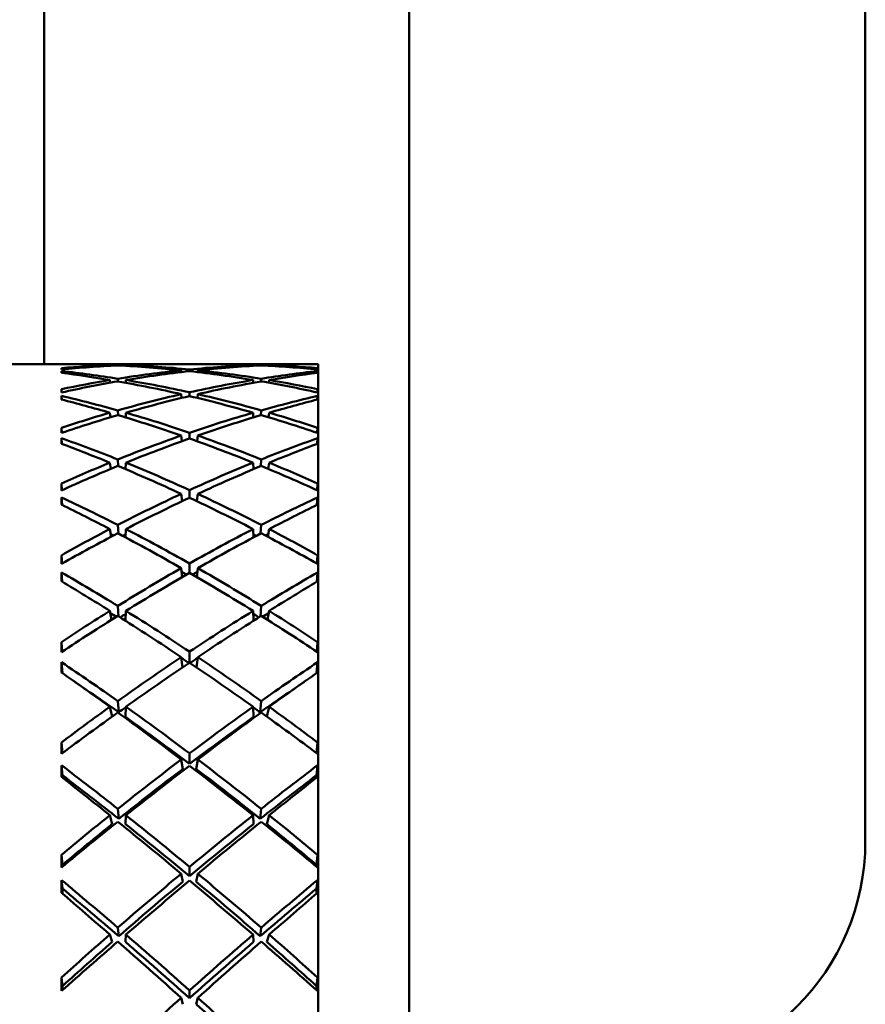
# Model space of a CAD drawing. Header units: inches. Extents: x 0.1 to 33.9, y 0.6 to 21.4.
# Tile 45 of 83: x 11.678 to 11.967, y 14.674 to 15.012. Entities that reach past the tile are written whole.
import ezdxf

# ---------------------------------------------------------------- set-up
doc = ezdxf.new("R2010")
doc.units = ezdxf.units.IN
doc.header["$MEASUREMENT"] = 0
doc.layers.add('Dimension (ANSI)', color=7, linetype='Continuous', lineweight=25)
doc.layers.add('Visible (ANSI)', color=7, linetype='Continuous', lineweight=50)
doc.styles.add('Note Text (ANSI)', font='tahoma.ttf')
doc.dimstyles.new('Default (ANSI)', dxfattribs={"dimtxt": 0.12, "dimasz": 0.098425, "dimexe": 0.125, "dimexo": 0.0625, "dimgap": 0.031496, "dimtad": 0, "dimtih": 1, "dimtoh": 1, "dimrnd": 1e-08, "dimzin": 4, "dimdsep": 46, "dimtxsty": 'Note Text (ANSI)', "dimcen": 0.09, "dimdle": 0.393701, "dimclrd": 256, "dimclre": 256, "dimclrt": 256, "dimadec": 0, "dimazin": 1, "dimtfac": 1, "dimtofl": 0, "dimtmove": 0, "dimatfit": 3, "dimfxl": 1, "dimtolj": 1, "dimtzin": 4, "dimlwd": -1, "dimlwe": -1, "dimarcsym": 0})

# ---------------------------------------------------------------- blocks, each defined once
blk = doc.blocks.new('*D10')
at = {"layer": 'Defpoints', "color": 0, "transparency": 16777216}
for p in [(17.00965, 15.28753), (8.90845, 12.90852), (17.40335, 12.90852)]:
    blk.add_point(p, dxfattribs=at)
at = {"layer": 'Dimension (ANSI)', "transparency": 16777216}
for p, q in [((17.07215, 15.28753), (17.52835, 15.28753)), ((17.40335, 15.1891), (17.40335, 14.19226)), ((17.40335, 13.00695), (17.40335, 14.00379)), ((8.97095, 12.90852), (17.52835, 12.90852))]:
    blk.add_line(p, q, dxfattribs=at)
for points in [[(17.38694, 15.1891), (17.41975, 15.1891), (17.40335, 15.28753)], [(17.38694, 13.00695), (17.41975, 13.00695), (17.40335, 12.90852)]]:
    blk.add_solid(points, dxfattribs=at)
at = {"layer": 'Dimension (ANSI)', "transparency": 16777216, "insert": (17.25059, 14.16077), "char_height": 0.12, "attachment_point": 1, "style": 'Note Text (ANSI)'}
blk.add_mtext('\\A1;2.38', dxfattribs=at)
blk = doc.blocks.new('*D12')
at = {"layer": 'Defpoints', "color": 0, "transparency": 16777216}
for p in [(16.08841, 15.28753), (4.32409, 15.14439), (4.32409, 12.15226)]:
    blk.add_point(p, dxfattribs=at)
at = {"layer": 'Dimension (ANSI)', "transparency": 16777216}
for p, q in [((16.08841, 15.22503), (16.08841, 12.02726)), ((4.32409, 15.08189), (4.32409, 12.02726)), ((4.42252, 12.15226), (9.98138, 12.15226)), ((15.98999, 12.15226), (10.43113, 12.15226))]:
    blk.add_line(p, q, dxfattribs=at)
for points in [[(4.42252, 12.16867), (4.42252, 12.13586), (4.32409, 12.15226)], [(15.98999, 12.16867), (15.98999, 12.13586), (16.08841, 12.15226)]]:
    blk.add_solid(points, dxfattribs=at)
at = {"layer": 'Dimension (ANSI)', "transparency": 16777216, "insert": (10.01287, 12.21464), "char_height": 0.12, "attachment_point": 1, "style": 'Note Text (ANSI)'}
blk.add_mtext('\\A1;11.76', dxfattribs=at)

msp = doc.modelspace()

# ---------------------------------------------------------------- linework, layer by layer
at = {"layer": 'Visible (ANSI)'}
for p, q in [((11.68604, 15.92878), (11.68604, 14.89359)), ((11.81104, 14.65003), (11.81104, 15.92503)), ((11.96729, 15.84503), (11.96729, 14.73003)), ((11.60365, 14.89359), (11.69229, 14.89359)), ((11.69753, 14.89359), (11.72477, 14.89359)), ((11.70852, 14.89298), (11.70847, 14.89325)), ((11.71121, 14.89335), (11.71122, 14.89312)), ((11.71397, 14.89298), (11.71398, 14.89325)), ((11.73041, 14.89359), (11.74114, 14.89359)), ((11.73577, 14.89114), (11.73577, 14.89174)), ((11.74678, 14.89359), (11.77402, 14.89359)), ((11.75757, 14.89325), (11.75758, 14.89298)), ((11.76032, 14.89312), (11.76034, 14.89335)), ((11.76307, 14.89325), (11.76303, 14.89298)), ((11.77926, 14.89359), (11.77982, 14.89359)), ((11.77982, 14.1117), (11.77982, 14.89359)), ((11.69197, 14.89055), (11.69192, 14.89117)), ((11.71121, 14.88857), (11.71127, 14.88764)), ((11.73301, 14.89083), (11.73295, 14.89145)), ((11.73854, 14.89083), (11.7386, 14.89145)), ((11.76028, 14.88764), (11.76034, 14.88857)), ((11.77958, 14.89055), (11.77962, 14.89117)), ((11.69196, 14.88386), (11.69188, 14.88496)), ((11.70863, 14.88719), (11.70847, 14.88812)), ((11.71394, 14.88716), (11.71398, 14.88812)), ((11.75757, 14.88812), (11.7576, 14.88716)), ((11.76307, 14.88812), (11.76292, 14.88719)), ((11.77959, 14.88386), (11.77966, 14.88496)), ((11.69201, 14.88138), (11.69192, 14.88266)), ((11.73308, 14.88196), (11.73295, 14.88326)), ((11.73577, 14.88261), (11.73577, 14.8839)), ((11.73847, 14.88196), (11.7386, 14.88326)), ((11.77953, 14.88138), (11.77962, 14.88266)), ((11.70873, 14.87536), (11.70847, 14.87691)), ((11.71121, 14.87769), (11.71131, 14.87607)), ((11.71392, 14.87528), (11.71398, 14.87691)), ((11.75757, 14.87691), (11.75763, 14.87528)), ((11.76023, 14.87607), (11.76034, 14.87769)), ((11.76307, 14.87691), (11.76281, 14.87536)), ((11.69201, 14.87), (11.69188, 14.87171)), ((11.77954, 14.87), (11.77966, 14.87171)), ((11.69206, 14.86622), (11.69192, 14.86815)), ((11.73315, 14.86714), (11.73295, 14.86907)), ((11.73577, 14.86808), (11.73577, 14.87005)), ((11.7384, 14.86714), (11.7386, 14.86907)), ((11.77948, 14.86622), (11.77962, 14.86815)), ((11.70885, 14.85768), (11.70847, 14.85979)), ((11.71121, 14.8609), (11.71136, 14.8586)), ((11.71389, 14.85754), (11.71398, 14.85979)), ((11.75757, 14.85979), (11.75766, 14.85754)), ((11.76018, 14.8586), (11.76034, 14.8609)), ((11.76307, 14.85979), (11.7627, 14.85768)), ((11.69205, 14.85036), (11.69188, 14.85264)), ((11.7795, 14.85036), (11.77966, 14.85264)), ((11.69212, 14.84532), (11.69192, 14.84788)), ((11.73323, 14.84658), (11.73295, 14.8491)), ((11.73577, 14.84778), (11.73577, 14.8504)), ((11.73832, 14.84658), (11.7386, 14.8491)), ((11.77943, 14.84532), (11.77962, 14.84788)), ((11.71121, 14.83847), (11.71142, 14.8355)), ((11.76013, 14.8355), (11.76034, 14.83847)), ((11.70897, 14.83444), (11.70847, 14.83705)), ((11.71386, 14.83421), (11.71398, 14.83705)), ((11.75757, 14.83705), (11.75769, 14.83421)), ((11.76307, 14.83705), (11.76258, 14.83444)), ((11.6921, 14.82525), (11.69188, 14.82804)), ((11.77945, 14.82525), (11.77966, 14.82804)), ((11.73577, 14.82205), (11.73577, 14.82528)), ((11.69218, 14.81899), (11.69192, 14.82217)), ((11.73331, 14.82062), (11.73295, 14.82367)), ((11.73824, 14.82062), (11.7386, 14.82367)), ((11.77936, 14.81899), (11.77962, 14.82217)), ((11.71121, 14.81073), (11.71148, 14.80714)), ((11.76007, 14.80714), (11.76034, 14.81073)), ((11.7091, 14.80599), (11.70847, 14.80903)), ((11.71382, 14.80565), (11.71398, 14.80903)), ((11.75757, 14.80903), (11.75772, 14.80565)), ((11.76307, 14.80903), (11.76245, 14.80599)), ((11.69215, 14.79507), (11.69188, 14.79832)), ((11.77939, 14.79507), (11.77966, 14.79832)), ((11.73577, 14.79128), (11.73577, 14.79506)), ((11.69226, 14.78765), (11.69192, 14.79142)), ((11.73341, 14.78968), (11.73295, 14.79318)), ((11.73814, 14.78968), (11.7386, 14.79318)), ((11.77929, 14.78765), (11.77962, 14.79142)), ((11.71121, 14.77814), (11.71153, 14.77429)), ((11.76002, 14.77429), (11.76034, 14.77814)), ((11.70925, 14.7728), (11.70847, 14.77618)), ((11.7138, 14.77268), (11.71398, 14.77618)), ((11.75757, 14.77618), (11.75775, 14.77268)), ((11.76307, 14.77618), (11.76229, 14.7728)), ((11.69222, 14.76029), (11.69188, 14.76393)), ((11.77933, 14.76029), (11.77966, 14.76393)), ((11.73577, 14.75659), (11.73577, 14.76023)), ((11.73344, 14.75483), (11.73295, 14.7581)), ((11.73811, 14.75483), (11.7386, 14.7581)), ((11.69227, 14.75269), (11.69192, 14.75611)), ((11.77928, 14.75269), (11.77962, 14.75611)), ((11.71121, 14.7412), (11.71153, 14.73779)), ((11.76002, 14.73779), (11.76034, 14.7412)), ((11.70928, 14.73599), (11.70847, 14.73901)), ((11.7138, 14.73599), (11.71398, 14.73901)), ((11.75757, 14.73901), (11.75775, 14.73599)), ((11.76307, 14.73901), (11.76227, 14.73599)), ((11.69224, 14.72202), (11.69188, 14.72542)), ((11.77931, 14.72202), (11.77966, 14.72542)), ((11.73577, 14.71816), (11.73577, 14.72134)), ((11.69227, 14.71387), (11.69192, 14.71681)), ((11.73344, 14.71623), (11.73295, 14.71899)), ((11.73811, 14.71623), (11.7386, 14.71899)), ((11.77928, 14.71387), (11.77962, 14.71681)), ((11.71121, 14.7005), (11.71153, 14.69758)), ((11.76002, 14.69758), (11.76034, 14.7005)), ((11.70928, 14.69562), (11.70847, 14.69812)), ((11.7138, 14.69562), (11.71398, 14.69812)), ((11.75757, 14.69812), (11.75775, 14.69562)), ((11.76307, 14.69812), (11.76227, 14.69562)), ((11.69224, 14.68049), (11.69188, 14.6834)), ((11.77931, 14.68049), (11.77966, 14.6834)), ((11.73344, 14.67425), (11.73295, 14.67647)), ((11.73577, 14.67634), (11.73577, 14.679)), ((11.73811, 14.67425), (11.7386, 14.67647))]:
    msp.add_line(p, q, dxfattribs=at)
msp.add_arc((11.88729, 14.73003), 0.08, 270, 0, dxfattribs=at)
for centre, major_axis, ratio, start_param, end_param in [((11.77161, 14.50265), (0.2991, -0.28714), 0.887009, 2.437591, 2.480541), ((11.71907, 14.50265), (0.02733, -0.39094), 0.001457, 3.043456, 3.056653), ((11.69994, 14.50265), (0.29655, 0.27853), 0.925096, 0.826762, 0.875858), ((11.77161, 14.50265), (-0.30745, 0.30013), 0.814839, 5.545744, 5.587632), ((11.69994, 14.50265), (0.35415, -0.17137), 0.992189, 1.989708, 2.031272), ((11.77161, 14.50265), (0.2991, -0.28714), 0.887009, 2.388491, 2.43054), ((11.77161, 14.50265), (-0.30745, 0.30013), 0.814839, 5.482912, 5.538693), ((11.69994, 14.50265), (0.29655, 0.27853), 0.925096, 0.777823, 0.819711), ((11.69994, 14.50265), (0.35415, -0.17137), 0.992189, 1.927057, 1.982656), ((11.77161, 14.50265), (-0.35415, -0.17137), 0.992189, 4.300529, 4.356129), ((11.69994, 14.50265), (0.30745, 0.30013), 0.814839, 0.744492, 0.800273), ((11.77161, 14.50265), (-0.29655, 0.27853), 0.925096, 5.463474, 5.505362), ((11.69994, 14.50265), (-0.2991, -0.28714), 0.887009, 3.852646, 3.894695), ((11.77161, 14.50265), (-0.35415, -0.17137), 0.992189, 4.251913, 4.293478), ((11.77161, 14.50265), (-0.29655, 0.27853), 0.925096, 5.407327, 5.456423), ((11.69994, 14.50265), (0.30745, 0.30013), 0.814839, 0.695553, 0.737441), ((11.69994, 14.50265), (-0.2991, -0.28714), 0.887009, 3.802645, 3.845595), ((11.75248, 14.50265), (0.02733, 0.39094), 0.001457, 0.08494, 0.098137), ((11.71907, 14.50265), (0.02662, -0.39094), 0.015894, 3.251915, 3.265112), ((11.77161, 14.50265), (-0.32114, 0.31634), 0.715274, 5.487586, 5.530536), ((11.69994, 14.50265), (0.30018, -0.28927), 0.87609, 2.243258, 2.292354), ((11.77161, 14.50265), (-0.35415, -0.17137), 0.992189, 4.363361, 4.419141), ((11.69994, 14.50265), (0.30745, 0.30013), 0.814839, 0.807505, 0.863105), ((11.77161, 14.50265), (-0.30745, 0.30013), 0.814839, 5.42008, 5.47568), ((11.69994, 14.50265), (0.35415, -0.17137), 0.992189, 1.864044, 1.919824), ((11.77161, 14.50265), (-0.30018, -0.28927), 0.87609, 3.990831, 4.039928), ((11.69994, 14.50265), (0.32114, 0.31634), 0.715274, 0.75265, 0.795599), ((11.75248, 14.50265), (0.02662, 0.39094), 0.015894, 6.159666, 6.172863), ((11.77161, 14.50265), (-0.35415, -0.17137), 0.992189, 4.426193, 4.469142), ((11.71907, 14.50265), (0.02719, -0.39094), 0.007274, 3.351588, 3.364786), ((11.69994, 14.50265), (0.30745, 0.30013), 0.814839, 0.870156, 0.919252), ((11.77161, 14.50265), (-0.32114, 0.31634), 0.715274, 5.424754, 5.480535), ((11.69994, 14.50265), (0.30018, -0.28927), 0.87609, 2.180607, 2.236206), ((11.77161, 14.50265), (-0.30018, -0.28927), 0.87609, 4.046979, 4.102578), ((11.69994, 14.50265), (0.32114, 0.31634), 0.715274, 0.802651, 0.858431), ((11.77161, 14.50265), (-0.30745, 0.30013), 0.814839, 5.363933, 5.413029), ((11.69994, 14.50265), (0.35415, -0.17137), 0.992189, 1.814043, 1.856993), ((11.75248, 14.50265), (0.02719, 0.39094), 0.007274, 6.059992, 6.07319), ((11.71907, 14.50265), (0.02564, -0.39094), 0.02427, 3.377069, 3.390267), ((11.69994, 14.50265), (0.31335, -0.30742), 0.770731, 2.18953, 2.238626), ((11.77161, 14.50265), (-0.30018, -0.28927), 0.87609, 4.109811, 4.165591), ((11.69994, 14.50265), (0.32114, 0.31634), 0.715274, 0.865664, 0.921263), ((11.77161, 14.50265), (-0.32114, 0.31634), 0.715274, 5.361922, 5.417522), ((11.69994, 14.50265), (0.30018, -0.28927), 0.87609, 2.117594, 2.173375), ((11.77161, 14.50265), (-0.31335, -0.30742), 0.770731, 4.044559, 4.093655), ((11.75248, 14.50265), (0.02564, 0.39094), 0.02427, 6.034511, 6.047709), ((11.77161, 14.50265), (-0.33428, 0.33059), 0.624274, 5.426903, 5.469853), ((11.69994, 14.50265), (0.33428, 0.33059), 0.624274, 0.813332, 0.856282), ((11.77161, 14.50265), (-0.30018, -0.28927), 0.87609, 4.172643, 4.215592), ((11.69994, 14.50265), (0.32114, 0.31634), 0.715274, 0.928314, 0.977411), ((11.77161, 14.50265), (-0.33428, 0.33059), 0.624274, 5.364071, 5.419852), ((11.69994, 14.50265), (0.31335, -0.30742), 0.770731, 2.126879, 2.182479), ((11.77161, 14.50265), (-0.31335, -0.30742), 0.770731, 4.100707, 4.156306), ((11.69994, 14.50265), (0.33428, 0.33059), 0.624274, 0.863333, 0.919114), ((11.77161, 14.50265), (-0.32114, 0.31634), 0.715274, 5.305775, 5.354871), ((11.69994, 14.50265), (0.30018, -0.28927), 0.87609, 2.067593, 2.110543), ((11.71907, 14.50265), (0.02662, -0.39094), 0.015894, 3.476675, 3.489873), ((11.75248, 14.50265), (0.02662, 0.39094), 0.015894, 5.934905, 5.948103), ((11.71907, 14.50265), (0.02425, -0.39094), 0.032273, 3.502322, 3.51552), ((11.69994, 14.50265), (0.32692, -0.32269), 0.675093, 2.129901, 2.178997), ((11.77161, 14.50265), (-0.31335, -0.30742), 0.770731, 4.163538, 4.219319), ((11.69994, 14.50265), (0.33428, 0.33059), 0.624274, 0.926346, 0.981946), ((11.77161, 14.50265), (-0.33428, 0.33059), 0.624274, 5.30124, 5.356839), ((11.69994, 14.50265), (0.31335, -0.30742), 0.770731, 2.063866, 2.119647), ((11.77161, 14.50265), (-0.32692, -0.32269), 0.675093, 4.104189, 4.153285), ((11.75248, 14.50265), (-0.02425, -0.39094), 0.032273, 2.767665, 2.780863), ((11.77161, 14.50265), (-0.34634, 0.34328), 0.540148, 5.365338, 5.408288), ((11.69994, 14.50265), (0.34634, 0.34328), 0.540148, 0.874898, 0.917847), ((11.77161, 14.50265), (-0.31335, -0.30742), 0.770731, 4.22637, 4.26932), ((11.69994, 14.50265), (0.33428, 0.33059), 0.624274, 0.988997, 1.038093), ((11.77161, 14.50265), (-0.34634, 0.34328), 0.540148, 5.302506, 5.358287), ((11.69994, 14.50265), (0.32692, -0.32269), 0.675093, 2.06725, 2.122849), ((11.77161, 14.50265), (-0.32692, -0.32269), 0.675093, 4.160336, 4.215935), ((11.69994, 14.50265), (0.34634, 0.34328), 0.540148, 0.924899, 0.980679), ((11.77161, 14.50265), (-0.33428, 0.33059), 0.624274, 5.245092, 5.294188), ((11.69994, 14.50265), (0.31335, -0.30742), 0.770731, 2.013865, 2.056815), ((11.71907, 14.50265), (0.02564, -0.39094), 0.02427, 3.60183, 3.615027), ((11.75248, 14.50265), (0.02564, 0.39094), 0.02427, 5.809751, 5.822948), ((11.71907, 14.50265), (0.02248, -0.39094), 0.039777, 3.6277, 3.640898), ((11.69994, 14.50265), (0.33962, -0.33625), 0.587242, 2.068743, 2.117839), ((11.77161, 14.50265), (-0.32692, -0.32269), 0.675093, 4.223168, 4.278948), ((11.69994, 14.50265), (0.32692, -0.32269), 0.675093, 2.004237, 2.060018), ((11.77161, 14.50265), (-0.33962, -0.33625), 0.587242, 4.165346, 4.214442), ((11.75248, 14.50265), (-0.02248, -0.39094), 0.039777, 2.642287, 2.655485), ((11.77161, 14.50265), (-0.35716, 0.35449), 0.461551, 5.303363, 5.346313), ((11.69994, 14.50265), (0.34634, 0.34328), 0.540148, 0.987912, 1.043511), ((11.69994, 14.50265), (0.32274, -0.31856), 0.675093, 2.071754, 2.072755), ((11.77161, 14.50265), (-0.34634, 0.34328), 0.540148, 5.239674, 5.295274), ((11.77161, 14.50265), (-0.32274, -0.31856), 0.675093, 4.21043, 4.211431), ((11.69994, 14.50265), (0.35716, 0.35449), 0.461551, 0.936872, 0.979822), ((11.77161, 14.50265), (-0.32692, -0.32269), 0.675093, 4.286, 4.328949), ((11.69994, 14.50265), (0.34634, 0.34328), 0.540148, 1.050562, 1.099659), ((11.69994, 14.50265), (0.33528, -0.33195), 0.587242, 2.072153, 2.074587), ((11.77161, 14.50265), (-0.35716, 0.35449), 0.461551, 5.240531, 5.296312), ((11.77161, 14.50265), (-0.32274, -0.31856), 0.675093, 4.273948, 4.276374), ((11.69994, 14.50265), (0.33962, -0.33625), 0.587242, 2.006092, 2.061692), ((11.77161, 14.50265), (-0.33962, -0.33625), 0.587242, 4.221493, 4.277093), ((11.69994, 14.50265), (0.35716, 0.35449), 0.461551, 0.986873, 1.042654), ((11.69994, 14.50265), (0.32274, -0.31856), 0.675093, 2.006811, 2.009237), ((11.77161, 14.50265), (-0.34634, 0.34328), 0.540148, 5.183527, 5.232623), ((11.77161, 14.50265), (-0.33528, -0.33195), 0.587242, 4.208598, 4.211032), ((11.69994, 14.50265), (0.32692, -0.32269), 0.675093, 1.954236, 1.997186), ((11.71907, 14.50265), (0.02425, -0.39094), 0.032273, 3.727083, 3.740281), ((11.75248, 14.50265), (-0.02425, -0.39094), 0.032273, 2.542905, 2.556102), ((11.71907, 14.50265), (0.02036, -0.39094), 0.046664, 3.753221, 3.766419), ((11.69994, 14.50265), (0.35116, -0.34829), 0.505649, 2.006967, 2.056063), ((11.77161, 14.50265), (-0.33962, -0.33625), 0.587242, 4.284325, 4.340106), ((11.69994, 14.50265), (0.35716, 0.35449), 0.461551, 1.049886, 1.105486), ((11.69994, 14.50265), (0.33528, -0.33195), 0.587242, 2.007532, 2.01183), ((11.77161, 14.50265), (-0.35716, 0.35449), 0.461551, 5.1777, 5.233299), ((11.77161, 14.50265), (-0.33528, -0.33195), 0.587242, 4.271355, 4.275653), ((11.69994, 14.50265), (0.33962, -0.33625), 0.587242, 1.943079, 1.99886), ((11.77161, 14.50265), (-0.35116, -0.34829), 0.505649, 4.227122, 4.276218), ((11.75248, 14.50265), (-0.02036, -0.39094), 0.046664, 2.516766, 2.529964), ((11.77161, 14.50265), (0.36664, -0.36423), 0.387389, 2.099575, 2.142525), ((11.69994, 14.50265), (0.36664, 0.36423), 0.387389, 0.999068, 1.042018), ((11.77161, 14.50265), (-0.33962, -0.33625), 0.587242, 4.347157, 4.390107), ((11.69994, 14.50265), (0.34667, -0.34384), 0.505649, 2.007855, 2.013254), ((11.77161, 14.50265), (-0.33528, -0.33195), 0.587242, 4.335022, 4.340048), ((11.69994, 14.50265), (0.35116, -0.34829), 0.505649, 1.944316, 1.999916), ((11.77161, 14.50265), (-0.35116, -0.34829), 0.505649, 4.283269, 4.338869), ((11.69994, 14.50265), (0.33528, -0.33195), 0.587242, 1.943137, 1.948163), ((11.77161, 14.50265), (-0.34667, -0.34384), 0.505649, 4.269931, 4.27533), ((11.69994, 14.50265), (0.33962, -0.33625), 0.587242, 1.893078, 1.936028), ((11.69994, 14.50265), (0.35716, 0.35449), 0.461551, 1.112537, 1.161633), ((11.77161, 14.50265), (0.36664, -0.36423), 0.387389, 2.036743, 2.092524), ((11.69994, 14.50265), (0.36664, 0.36423), 0.387389, 1.049069, 1.10485), ((11.77161, 14.50265), (-0.35716, 0.35449), 0.461551, 5.121552, 5.170648), ((11.71907, 14.50265), (0.02248, -0.39094), 0.039777, 3.852461, 3.865659), ((11.75248, 14.50265), (-0.02248, -0.39094), 0.039777, 2.417526, 2.430724), ((11.71907, 14.50265), (0.01791, -0.39094), 0.052824, 3.878895, 3.892093), ((11.69994, 14.50265), (0.36141, -0.35887), 0.429086, 1.944882, 1.993978), ((11.77161, 14.50265), (-0.35116, -0.34829), 0.505649, 4.346101, 4.401882), ((11.69994, 14.50265), (0.36664, 0.36423), 0.387389, 1.112082, 1.167682), ((11.69994, 14.50265), (0.34667, -0.34384), 0.505649, 1.943633, 1.950343), ((11.77161, 14.50265), (0.36664, -0.36423), 0.387389, 1.973911, 2.029511), ((11.77161, 14.50265), (-0.34667, -0.34384), 0.505649, 4.332843, 4.339552), ((11.69994, 14.50265), (0.35116, -0.34829), 0.505649, 1.881304, 1.937084), ((11.77161, 14.50265), (-0.36141, -0.35887), 0.429086, 4.289207, 4.338303), ((11.75248, 14.50265), (-0.01791, -0.39094), 0.052824, 2.391093, 2.40429), ((11.77161, 14.50265), (0.37471, -0.37249), 0.316756, 2.037248, 2.080197), ((11.69994, 14.50265), (0.37471, 0.37249), 0.316756, 1.061395, 1.104345), ((11.69994, 14.50265), (0.35679, -0.35428), 0.429086, 1.943693, 1.984042), ((11.77161, 14.50265), (-0.35679, -0.35428), 0.429086, 4.299143, 4.339492), ((11.77161, 14.50265), (-0.35116, -0.34829), 0.505649, 4.408933, 4.451883), ((11.69994, 14.50265), (0.36664, 0.36423), 0.387389, 1.174733, 1.223829), ((11.77161, 14.50265), (0.37471, -0.37249), 0.316756, 1.974416, 2.030196), ((11.77161, 14.50265), (-0.34667, -0.34384), 0.505649, 4.396694, 4.403071), ((11.69994, 14.50265), (0.36141, -0.35887), 0.429086, 1.882231, 1.937831), ((11.77161, 14.50265), (-0.36141, -0.35887), 0.429086, 4.345355, 4.400954), ((11.69994, 14.50265), (0.37471, 0.37249), 0.316756, 1.111396, 1.167177), ((11.69994, 14.50265), (0.34667, -0.34384), 0.505649, 1.880114, 1.886491), ((11.77161, 14.50265), (0.36664, -0.36423), 0.387389, 1.917764, 1.96686), ((11.69994, 14.50265), (0.35116, -0.34829), 0.505649, 1.831303, 1.874252), ((11.69994, 14.50265), (0.35679, -0.35428), 0.429086, 1.881045, 1.937831), ((11.77161, 14.50265), (-0.35679, -0.35428), 0.429086, 4.345355, 4.402141), ((11.71907, 14.50265), (0.02036, -0.39094), 0.046664, 3.977982, 3.99118), ((11.75248, 14.50265), (-0.02036, -0.39094), 0.046664, 2.292005, 2.305203), ((11.77161, 14.50265), (-0.36141, -0.35887), 0.429086, 4.408186, 4.463967), ((11.69994, 14.50265), (0.36141, -0.35887), 0.429086, 1.819218, 1.874999), ((11.71907, 14.50265), (0.01518, -0.39094), 0.058156, 4.004721, 4.017919), ((11.69994, 14.50265), (0.3703, -0.36798), 0.356548, 1.882622, 1.931718), ((11.77161, 14.50265), (-0.35679, -0.35428), 0.429086, 4.408186, 4.465156), ((11.69994, 14.50265), (0.37471, 0.37249), 0.316756, 1.174409, 1.230009), ((11.77161, 14.50265), (0.37471, -0.37249), 0.316756, 1.911584, 1.967183), ((11.69994, 14.50265), (0.35679, -0.35428), 0.429086, 1.818029, 1.874999), ((11.77161, 14.50265), (0.3703, 0.36798), 0.356548, 1.209875, 1.258971), ((11.75248, 14.50265), (-0.01518, -0.39094), 0.058156, 2.265267, 2.278464), ((11.77161, 14.50265), (0.38134, -0.37925), 0.248883, 1.974838, 2.017788), ((11.71907, 14.50265), (0.01499, -0.38594), 0.058156, 4.005347, 4.008131), ((11.69994, 14.50265), (0.36556, -0.36327), 0.356548, 1.881433, 1.931092), ((11.77161, 14.50265), (0.36556, 0.36327), 0.356548, 1.210501, 1.26016), ((11.69994, 14.50265), (0.38134, 0.37925), 0.248883, 1.123805, 1.166755), ((11.75248, 14.50265), (-0.01499, -0.38594), 0.058156, 2.275055, 2.277839), ((11.77161, 14.50265), (-0.36141, -0.35887), 0.429086, 4.471018, 4.513968), ((11.69994, 14.50265), (0.37471, 0.37249), 0.316756, 1.23706, 1.286156), ((11.77161, 14.50265), (0.38134, -0.37925), 0.248883, 1.912006, 1.967787), ((11.69994, 14.50265), (0.3703, -0.36798), 0.356548, 1.819971, 1.87557), ((11.77161, 14.50265), (0.3703, 0.36798), 0.356548, 1.266022, 1.321622), ((11.69994, 14.50265), (0.38134, 0.37925), 0.248883, 1.173806, 1.229587), ((11.77161, 14.50265), (0.37471, -0.37249), 0.316756, 1.855437, 1.904533), ((11.69994, 14.50265), (0.36141, -0.35887), 0.429086, 1.769217, 1.812167), ((11.77161, 14.50265), (-0.35679, -0.35428), 0.429086, 4.471018, 4.515724), ((11.69994, 14.50265), (0.36556, -0.36327), 0.356548, 1.818784, 1.87557), ((11.77161, 14.50265), (0.36556, 0.36327), 0.356548, 1.266022, 1.322808), ((11.69994, 14.50265), (0.35679, -0.35428), 0.429086, 1.767461, 1.812167), ((11.71907, 14.50265), (0.01791, -0.39094), 0.052824, 4.103656, 4.116854), ((11.75248, 14.50265), (-0.01791, -0.39094), 0.052824, 2.166332, 2.179529), ((11.71907, 14.50265), (0.01768, -0.38594), 0.052824, 4.105412, 4.10727), ((11.75248, 14.50265), (-0.01768, -0.38594), 0.052824, 2.175915, 2.177773), ((11.71907, 14.50265), (0.0122, -0.39094), 0.062574, 4.13069, 4.143887), ((11.69994, 14.50265), (0.37775, -0.37559), 0.287192, 1.820254, 1.86935), ((11.77161, 14.50265), (0.3703, 0.36798), 0.356548, 1.328854, 1.384635), ((11.69994, 14.50265), (0.38134, 0.37925), 0.248883, 1.236819, 1.292418), ((11.77161, 14.50265), (0.38134, -0.37925), 0.248883, 1.849174, 1.904774), ((11.69994, 14.50265), (0.3703, -0.36798), 0.356548, 1.756958, 1.812739), ((11.77161, 14.50265), (0.37775, 0.37559), 0.287192, 1.272242, 1.321338), ((11.75248, 14.50265), (-0.0122, -0.39094), 0.062574, 2.139298, 2.152496), ((11.71907, 14.50265), (0.01205, -0.38594), 0.062574, 4.131315, 4.136602), ((11.69994, 14.50265), (0.37292, -0.37079), 0.287192, 1.819065, 1.868725), ((11.77161, 14.50265), (0.36556, 0.36327), 0.356548, 1.328854, 1.385824), ((11.69994, 14.50265), (0.36556, -0.36327), 0.356548, 1.755769, 1.812739), ((11.77161, 14.50265), (0.37292, 0.37079), 0.287192, 1.272868, 1.322527), ((11.75248, 14.50265), (-0.01205, -0.38594), 0.062574, 2.146584, 2.15187), ((11.77161, 14.50265), (0.38649, -0.38449), 0.183102, 1.912375, 1.955325), ((11.69994, 14.50265), (0.38649, 0.38449), 0.183102, 1.186268, 1.229217), ((11.77161, 14.50265), (0.3703, 0.36798), 0.356548, 1.391686, 1.434636), ((11.69994, 14.50265), (0.37775, -0.37559), 0.287192, 1.757604, 1.813203), ((11.77161, 14.50265), (0.37775, 0.37559), 0.287192, 1.32839, 1.383989), ((11.69994, 14.50265), (0.3703, -0.36798), 0.356548, 1.706957, 1.749907), ((11.69994, 14.50265), (0.38134, 0.37925), 0.248883, 1.29947, 1.348566), ((11.77161, 14.50265), (0.36556, 0.36327), 0.356548, 1.391686, 1.436392), ((11.77161, 14.50265), (0.38649, -0.38449), 0.183102, 1.849543, 1.905324), ((11.69994, 14.50265), (0.37292, -0.37079), 0.287192, 1.756417, 1.813203), ((11.77161, 14.50265), (0.37292, 0.37079), 0.287192, 1.32839, 1.385176), ((11.69994, 14.50265), (0.38649, 0.38449), 0.183102, 1.236269, 1.292049), ((11.77161, 14.50265), (0.38134, -0.37925), 0.248883, 1.793027, 1.842123), ((11.69994, 14.50265), (0.36556, -0.36327), 0.356548, 1.705201, 1.749907), ((11.71907, 14.50265), (0.01518, -0.39094), 0.058156, 4.229482, 4.242679), ((11.75248, 14.50265), (-0.01518, -0.39094), 0.058156, 2.040506, 2.053703), ((11.71907, 14.50265), (0.01499, -0.38594), 0.058156, 4.231238, 4.23529), ((11.75248, 14.50265), (-0.01499, -0.38594), 0.058156, 2.047895, 2.051947), ((11.77161, 14.50265), (0.37775, 0.37559), 0.287192, 1.391221, 1.447002), ((11.69994, 14.50265), (0.37775, -0.37559), 0.287192, 1.694591, 1.750371), ((11.69994, 14.50265), (0.37292, -0.37079), 0.287192, 1.693402, 1.750371)]:
    msp.add_ellipse(centre, major_axis=major_axis, ratio=ratio, start_param=start_param, end_param=end_param, dxfattribs=at)

# ---------------------------------------------------------------- dimensions: what is measured, and where the dimension line sits
at = {"layer": 'Dimension (ANSI)'}
for base, p1, p2, angle, override, picture, middle in [((4.32409, 12.15226), (16.08841, 15.28753), (4.32409, 15.14439), 180, {"dimgap": 0.031496, "dimtih": 0, "dimtoh": 0, "dimdec": 2, "dimtol": 0, "dimlim": 0, "dimtp": 0, "dimtm": 0, "dimtdec": 2, "dimatfit": 1}, '*D12', (10.20625, 12.15226)), ((17.40335, 12.90852), (17.00965, 15.28753), (8.90845, 12.90852), 90, {"dimgap": 0.031496, "dimdec": 2, "dimtol": 0, "dimlim": 0, "dimtp": 0, "dimtm": 0, "dimtdec": 2, "dimatfit": 1}, '*D10', (17.40335, 14.09803))]:
    dim = msp.add_linear_dim(base=base, p1=p1, p2=p2, angle=angle, dimstyle='Default (ANSI)', override=override, dxfattribs=at)
    dim.commit()
    dim.dimension.update_dxf_attribs({"geometry": picture, "text_midpoint": middle, "dimtype": 160})

doc.saveas('drawing.dxf')
